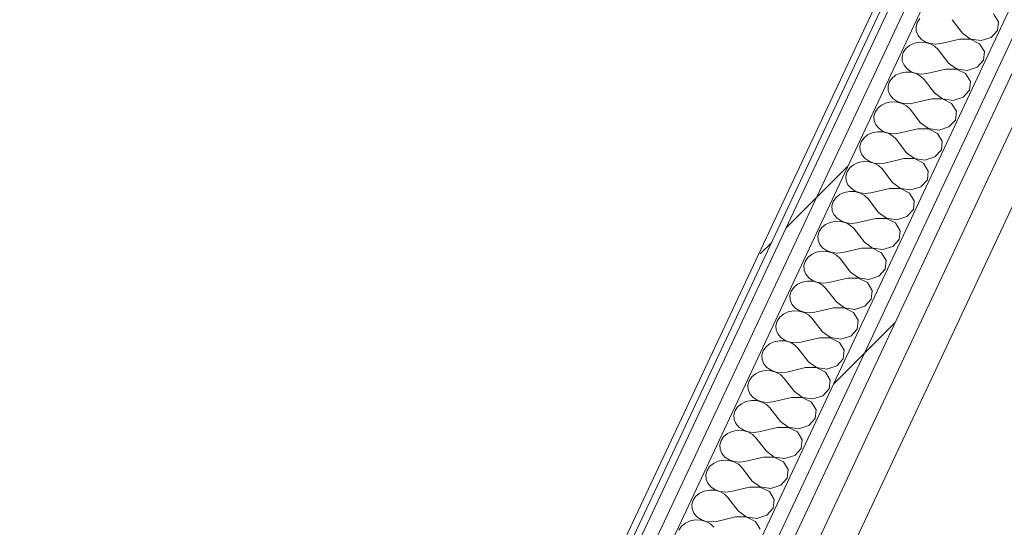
# Model space of a CAD drawing. Header units: millimetres. Extents: x -21126 to 28102, y -1237 to 9397.
# Tile 135 of 226: x -485 to 404, y -63 to 395. Entities that reach past the tile are written whole.
import ezdxf

# ---------------------------------------------------------------- set-up
doc = ezdxf.new("R2010")
doc.units = ezdxf.units.MM
doc.header["$MEASUREMENT"] = 0
doc.linetypes.add('Wipeout_Contour', pattern=[1000, 0, -1000])
doc.layers.add('Nuevo_08_E_Envans secs', color=7, linetype='Continuous')
doc.layers.add('Nuevo_09_EI_Mobiliari cuines', color=7, linetype='Continuous')
doc.layers.add('Nuevo_08_E_Envans secs_Pluma_Nº__1', color=7, linetype='Continuous', lineweight=5)
doc.layers.add('Nuevo_09_EI_Mobiliari cuines_Pluma_Nº__1', color=7, linetype='Continuous', lineweight=5)
for name, color, linetype, lineweight, true_color in [('Nuevo_08_E_Envans secs_Pluma_Nº__102', 7, 'Continuous', 5, 0xcccccc), ('Nuevo_08_E_Envans secs_Pluma_Nº__171', 171, 'Continuous', 13, 0xaaaaff), ('Nuevo_08_E_Envans secs_Pluma_Nº__177', 7, 'Continuous', 15, 0xf7e046)]:
    doc.layers.add(name, color=color, linetype=linetype, lineweight=lineweight, true_color=true_color)
pattern_1 = [(45, (0, 0), (-183.848, 183.848), [195, -65]), (45, (7e-14, 183.85), (-183.848, 183.848), [195, -65])]

# ---------------------------------------------------------------- blocks, each defined once
blk = doc.blocks.new('*X42')
at = {"layer": 'Nuevo_08_E_Envans secs_Pluma_Nº__102', "color": 254, "linetype": 'Continuous', "lineweight": 5, "true_color": 0xcccccc}
for p, q in [((398.97, 393.42), (394.63, 400.47)), ((325.71, 392.72), (324.61, 388.84)), ((328.07, 396.21), (325.71, 392.72)), ((366.62, 383.04), (357.2, 395.25)), ((398.11, 385.57), (398.97, 393.42)), ((324.61, 388.84), (324.85, 384.87)), ((324.85, 384.87), (326.42, 381.1)), ((366.62, 383.04), (373.81, 377.77)), ((392.31, 379.25), (398.11, 385.57)), ((323.1, 374.04), (318.85, 372.09)), ((327.85, 374.97), (323.1, 374.04)), ((326.42, 381.1), (329.18, 377.82)), ((332.72, 374.81), (327.85, 374.97)), ((329.18, 377.82), (332.94, 375.28)), ((337.36, 373.57), (332.72, 374.81)), ((332.94, 375.28), (337.41, 373.68)), ((341.4, 371.34), (337.36, 373.57)), ((337.41, 373.68), (342.25, 373.14)), ((342.25, 373.14), (347.08, 373.69)), ((364.09, 377.65), (347.08, 373.69)), ((373.75, 377.66), (364.09, 377.65)), ((381.98, 373.52), (373.75, 377.66)), ((373.81, 377.77), (383.32, 376.36)), ((386.31, 366.47), (381.98, 373.52)), ((383.32, 376.36), (392.31, 379.25)), ((313.06, 365.77), (311.96, 361.89)), ((315.42, 369.26), (313.06, 365.77)), ((318.85, 372.09), (315.42, 369.26)), ((344.55, 368.3), (341.4, 371.34)), ((353.97, 356.09), (344.55, 368.3)), ((385.45, 358.61), (386.31, 366.47)), ((311.96, 361.89), (312.2, 357.92)), ((312.2, 357.92), (313.76, 354.15)), ((353.97, 356.09), (361.15, 350.82)), ((379.66, 352.3), (385.45, 358.61)), ((310.45, 347.09), (306.2, 345.14)), ((315.2, 348.02), (310.45, 347.09)), ((313.76, 354.15), (316.53, 350.87)), ((320.07, 347.86), (315.2, 348.02)), ((316.53, 350.87), (320.29, 348.33)), ((324.71, 346.62), (320.07, 347.86)), ((320.29, 348.33), (324.76, 346.73)), ((324.76, 346.73), (329.59, 346.19)), ((329.59, 346.19), (334.43, 346.74)), ((351.43, 350.7), (334.43, 346.74)), ((361.1, 350.71), (351.43, 350.7)), ((369.33, 346.57), (361.1, 350.71)), ((361.15, 350.82), (370.66, 349.41)), ((370.66, 349.41), (379.66, 352.3)), ((300.41, 338.82), (299.31, 334.94)), ((302.76, 342.31), (300.41, 338.82)), ((306.2, 345.14), (302.76, 342.31)), ((328.75, 344.39), (324.71, 346.62)), ((331.89, 341.35), (328.75, 344.39)), ((341.31, 329.14), (331.89, 341.35)), ((373.66, 339.52), (369.33, 346.57)), ((372.8, 331.66), (373.66, 339.52)), ((299.31, 334.94), (299.55, 330.97)), ((299.55, 330.97), (301.11, 327.2)), ((341.31, 329.14), (348.5, 323.86)), ((367.01, 325.35), (372.8, 331.66)), ((297.8, 320.14), (293.55, 318.18)), ((302.54, 321.07), (297.8, 320.14)), ((301.11, 327.2), (303.88, 323.92)), ((307.42, 320.91), (302.54, 321.07)), ((303.88, 323.92), (307.64, 321.38)), ((312.05, 319.67), (307.42, 320.91)), ((307.64, 321.38), (312.11, 319.78)), ((338.78, 323.75), (321.77, 319.79)), ((348.45, 323.76), (338.78, 323.75)), ((356.68, 319.62), (348.45, 323.76)), ((348.5, 323.86), (358.01, 322.46)), ((358.01, 322.46), (367.01, 325.35)), ((287.75, 311.87), (286.65, 307.99)), ((290.11, 315.36), (287.75, 311.87)), ((293.55, 318.18), (290.11, 315.36)), ((316.1, 317.44), (312.05, 319.67)), ((312.11, 319.78), (316.94, 319.23)), ((319.24, 314.4), (316.1, 317.44)), ((316.94, 319.23), (321.77, 319.79)), ((328.66, 302.19), (319.24, 314.4)), ((361.01, 312.57), (356.68, 319.62)), ((360.15, 304.71), (361.01, 312.57)), ((286.65, 307.99), (286.89, 304.02)), ((286.89, 304.02), (288.46, 300.24)), ((354.35, 298.4), (360.15, 304.71)), ((289.89, 294.12), (285.14, 293.19)), ((288.46, 300.24), (291.22, 296.97)), ((294.76, 293.96), (289.89, 294.12)), ((291.22, 296.97), (294.99, 294.43)), ((299.4, 292.72), (294.76, 293.96)), ((294.99, 294.43), (299.45, 292.83)), ((326.13, 296.8), (309.12, 292.84)), ((335.79, 296.8), (326.13, 296.8)), ((328.66, 302.19), (335.85, 296.91)), ((344.02, 292.67), (335.79, 296.8)), ((335.85, 296.91), (345.36, 295.51)), ((345.36, 295.51), (354.35, 298.4)), ((275.1, 284.92), (274, 281.04)), ((277.46, 288.4), (275.1, 284.92)), ((280.89, 291.23), (277.46, 288.4)), ((285.14, 293.19), (280.89, 291.23)), ((303.44, 290.49), (299.4, 292.72)), ((299.45, 292.83), (304.29, 292.28)), ((306.59, 287.45), (303.44, 290.49)), ((304.29, 292.28), (309.12, 292.84)), ((316.01, 275.23), (306.59, 287.45)), ((348.35, 285.62), (344.02, 292.67)), ((347.49, 277.76), (348.35, 285.62)), ((274, 281.04), (274.24, 277.06)), ((274.24, 277.06), (275.8, 273.29)), ((341.7, 271.45), (347.49, 277.76)), ((277.24, 267.17), (272.49, 266.24)), ((275.8, 273.29), (278.57, 270.01)), ((282.11, 267.01), (277.24, 267.17)), ((278.57, 270.01), (282.33, 267.48)), ((286.75, 265.77), (282.11, 267.01)), ((282.33, 267.48), (286.8, 265.88)), ((313.47, 269.84), (296.47, 265.89)), ((323.14, 269.85), (313.47, 269.84)), ((316.01, 275.23), (323.19, 269.96)), ((331.37, 265.71), (323.14, 269.85)), ((323.19, 269.96), (332.7, 268.56)), ((332.7, 268.56), (341.7, 271.45)), ((262.45, 257.97), (261.35, 254.09)), ((264.8, 261.45), (262.45, 257.97)), ((268.24, 264.28), (264.8, 261.45)), ((272.49, 266.24), (268.24, 264.28)), ((290.79, 263.54), (286.75, 265.77)), ((286.8, 265.88), (291.63, 265.33)), ((293.93, 260.5), (290.79, 263.54)), ((291.63, 265.33), (296.47, 265.89)), ((303.35, 248.28), (293.93, 260.5)), ((335.7, 258.67), (331.37, 265.71)), ((334.84, 250.81), (335.7, 258.67)), ((261.35, 254.09), (261.59, 250.11)), ((261.59, 250.11), (263.15, 246.34)), ((329.05, 244.5), (334.84, 250.81)), ((264.58, 240.22), (259.84, 239.29)), ((263.15, 246.34), (265.92, 243.06)), ((269.46, 240.06), (264.58, 240.22)), ((265.92, 243.06), (269.68, 240.53)), ((274.09, 238.82), (269.46, 240.06)), ((269.68, 240.53), (274.15, 238.93)), ((300.82, 242.89), (283.81, 238.93)), ((310.49, 242.9), (300.82, 242.89)), ((303.35, 248.28), (310.54, 243.01)), ((318.72, 238.76), (310.49, 242.9)), ((310.54, 243.01), (320.05, 241.61)), ((320.05, 241.61), (329.05, 244.5)), ((252.15, 234.5), (249.79, 231.02)), ((255.59, 237.33), (252.15, 234.5)), ((259.84, 239.29), (255.59, 237.33)), ((278.14, 236.59), (274.09, 238.82)), ((274.15, 238.93), (278.98, 238.38)), ((281.28, 233.54), (278.14, 236.59)), ((278.98, 238.38), (283.81, 238.93)), ((290.7, 221.33), (281.28, 233.54)), ((323.05, 231.71), (318.72, 238.76)), ((322.19, 223.86), (323.05, 231.71)), ((249.79, 231.02), (248.69, 227.14)), ((248.69, 227.14), (248.93, 223.16)), ((248.93, 223.16), (250.5, 219.39)), ((316.39, 217.55), (322.19, 223.86)), ((250.5, 219.39), (253.26, 216.11)), ((253.26, 216.11), (257.03, 213.58)), ((257.03, 213.58), (261.49, 211.97)), ((288.17, 215.94), (271.16, 211.98)), ((297.83, 215.95), (288.17, 215.94)), ((290.7, 221.33), (297.89, 216.06)), ((306.06, 211.81), (297.83, 215.95)), ((297.89, 216.06), (307.4, 214.66)), ((307.4, 214.66), (316.39, 217.55)), ((239.5, 207.55), (237.14, 204.07)), ((242.93, 210.38), (239.5, 207.55)), ((247.18, 212.33), (242.93, 210.38)), ((251.93, 213.27), (247.18, 212.33)), ((256.8, 213.11), (251.93, 213.27)), ((261.44, 211.87), (256.8, 213.11)), ((265.48, 209.64), (261.44, 211.87)), ((261.49, 211.97), (266.33, 211.43)), ((268.63, 206.59), (265.48, 209.64)), ((266.33, 211.43), (271.16, 211.98)), ((278.05, 194.38), (268.63, 206.59)), ((310.39, 204.76), (306.06, 211.81)), ((309.53, 196.91), (310.39, 204.76)), ((237.14, 204.07), (236.04, 200.19)), ((236.04, 200.19), (236.28, 196.21)), ((236.28, 196.21), (237.84, 192.44)), ((303.74, 190.59), (309.53, 196.91)), ((237.84, 192.44), (240.61, 189.16)), ((240.61, 189.16), (244.37, 186.62)), ((275.51, 188.99), (258.51, 185.03)), ((285.18, 189), (275.51, 188.99)), ((278.05, 194.38), (285.23, 189.11)), ((293.41, 184.86), (285.18, 189)), ((285.23, 189.11), (294.74, 187.71)), ((294.74, 187.71), (303.74, 190.59)), ((226.84, 180.6), (224.49, 177.11)), ((230.28, 183.43), (226.84, 180.6)), ((234.53, 185.38), (230.28, 183.43)), ((239.28, 186.32), (234.53, 185.38)), ((244.15, 186.16), (239.28, 186.32)), ((248.79, 184.91), (244.15, 186.16)), ((244.37, 186.62), (248.84, 185.02)), ((252.83, 182.69), (248.79, 184.91)), ((248.84, 185.02), (253.67, 184.48)), ((255.97, 179.64), (252.83, 182.69)), ((253.67, 184.48), (258.51, 185.03)), ((265.39, 167.43), (255.97, 179.64)), ((297.74, 177.81), (293.41, 184.86)), ((296.88, 169.96), (297.74, 177.81)), ((224.49, 177.11), (223.39, 173.24)), ((223.39, 173.24), (223.63, 169.26)), ((223.63, 169.26), (225.19, 165.49)), ((291.09, 163.64), (296.88, 169.96)), ((225.19, 165.49), (227.96, 162.21)), ((227.96, 162.21), (231.72, 159.67)), ((262.86, 162.04), (245.85, 158.08)), ((272.53, 162.05), (262.86, 162.04)), ((265.39, 167.43), (272.58, 162.16)), ((280.76, 157.91), (272.53, 162.05)), ((272.58, 162.16), (282.09, 160.76)), ((282.09, 160.76), (291.09, 163.64)), ((214.19, 153.65), (211.83, 150.16)), ((217.63, 156.48), (214.19, 153.65)), ((221.88, 158.43), (217.63, 156.48)), ((226.62, 159.36), (221.88, 158.43)), ((231.5, 159.2), (226.62, 159.36)), ((236.13, 157.96), (231.5, 159.2)), ((231.72, 159.67), (236.19, 158.07)), ((240.18, 155.74), (236.13, 157.96)), ((236.19, 158.07), (241.02, 157.53)), ((243.32, 152.69), (240.18, 155.74)), ((241.02, 157.53), (245.85, 158.08)), ((252.74, 140.48), (243.32, 152.69)), ((285.09, 150.86), (280.76, 157.91)), ((211.83, 150.16), (210.73, 146.28)), ((210.73, 146.28), (210.97, 142.31)), ((210.97, 142.31), (212.54, 138.54)), ((278.43, 136.69), (284.23, 143.01)), ((284.23, 143.01), (285.09, 150.86)), ((212.54, 138.54), (215.3, 135.26)), ((215.3, 135.26), (219.07, 132.72)), ((250.21, 135.09), (233.2, 131.13)), ((259.87, 135.1), (250.21, 135.09)), ((252.74, 140.48), (259.93, 135.21)), ((268.1, 130.96), (259.87, 135.1)), ((259.93, 135.21), (269.44, 133.8)), ((269.44, 133.8), (278.43, 136.69)), ((201.54, 126.7), (199.18, 123.21)), ((204.97, 129.53), (201.54, 126.7)), ((209.22, 131.48), (204.97, 129.53)), ((213.97, 132.41), (209.22, 131.48)), ((218.84, 132.25), (213.97, 132.41)), ((223.48, 131.01), (218.84, 132.25)), ((219.07, 132.72), (223.53, 131.12)), ((227.52, 128.78), (223.48, 131.01)), ((223.53, 131.12), (228.37, 130.58)), ((230.67, 125.74), (227.52, 128.78)), ((228.37, 130.58), (233.2, 131.13)), ((240.09, 113.53), (230.67, 125.74)), ((272.43, 123.91), (268.1, 130.96)), ((199.18, 123.21), (198.08, 119.33)), ((198.08, 119.33), (198.32, 115.36)), ((265.78, 109.74), (271.57, 116.05)), ((271.57, 116.05), (272.43, 123.91)), ((198.32, 115.36), (199.88, 111.59)), ((199.88, 111.59), (202.65, 108.31)), ((202.65, 108.31), (206.41, 105.77)), ((237.55, 108.14), (220.55, 104.18)), ((247.22, 108.15), (237.55, 108.14)), ((240.09, 113.53), (247.27, 108.26)), ((255.45, 104.01), (247.22, 108.15)), ((247.27, 108.26), (256.78, 106.85)), ((256.78, 106.85), (265.78, 109.74)), ((188.88, 99.75), (186.53, 96.26)), ((192.32, 102.58), (188.88, 99.75)), ((196.57, 104.53), (192.32, 102.58)), ((201.32, 105.46), (196.57, 104.53)), ((206.19, 105.3), (201.32, 105.46)), ((210.83, 104.06), (206.19, 105.3)), ((206.41, 105.77), (210.88, 104.17)), ((214.87, 101.83), (210.83, 104.06)), ((210.88, 104.17), (215.71, 103.62)), ((218.01, 98.79), (214.87, 101.83)), ((215.71, 103.62), (220.55, 104.18)), ((227.43, 86.58), (218.01, 98.79)), ((259.78, 96.96), (255.45, 104.01)), ((186.53, 96.26), (185.43, 92.38)), ((185.43, 92.38), (185.67, 88.41)), ((253.13, 82.79), (258.92, 89.1)), ((258.92, 89.1), (259.78, 96.96)), ((185.67, 88.41), (187.23, 84.64)), ((187.23, 84.64), (190, 81.36)), ((190, 81.36), (193.76, 78.82)), ((224.9, 81.19), (207.89, 77.23)), ((234.57, 81.2), (224.9, 81.19)), ((227.43, 86.58), (234.62, 81.3)), ((242.8, 77.06), (234.57, 81.2)), ((234.62, 81.3), (244.13, 79.9)), ((244.13, 79.9), (253.13, 82.79)), ((176.23, 72.8), (173.87, 69.31)), ((179.67, 75.62), (176.23, 72.8)), ((183.92, 77.58), (179.67, 75.62)), ((188.66, 78.51), (183.92, 77.58)), ((193.54, 78.35), (188.66, 78.51)), ((198.17, 77.11), (193.54, 78.35)), ((193.76, 78.82), (198.23, 77.22)), ((202.22, 74.88), (198.17, 77.11)), ((198.23, 77.22), (203.06, 76.67)), ((205.36, 71.84), (202.22, 74.88)), ((203.06, 76.67), (207.89, 77.23)), ((214.78, 59.63), (205.36, 71.84)), ((247.13, 70.01), (242.8, 77.06)), ((173.87, 69.31), (172.77, 65.43)), ((172.77, 65.43), (173.01, 61.45)), ((246.27, 62.15), (247.13, 70.01)), ((173.01, 61.45), (174.58, 57.68)), ((174.58, 57.68), (177.35, 54.41)), ((177.35, 54.41), (181.11, 51.87)), ((212.25, 54.23), (195.24, 50.28)), ((221.91, 54.24), (212.25, 54.23)), ((214.78, 59.63), (221.97, 54.35)), ((230.14, 50.11), (221.91, 54.24)), ((221.97, 54.35), (231.48, 52.95)), ((231.48, 52.95), (240.47, 55.84)), ((240.47, 55.84), (246.27, 62.15)), ((163.58, 45.84), (161.22, 42.36)), ((167.01, 48.67), (163.58, 45.84)), ((171.26, 50.63), (167.01, 48.67)), ((176.01, 51.56), (171.26, 50.63)), ((180.89, 51.4), (176.01, 51.56)), ((185.52, 50.16), (180.89, 51.4)), ((181.11, 51.87), (185.57, 50.27)), ((189.56, 47.93), (185.52, 50.16)), ((185.57, 50.27), (190.41, 49.72)), ((192.71, 44.89), (189.56, 47.93)), ((190.41, 49.72), (195.24, 50.28)), ((202.13, 32.67), (192.71, 44.89)), ((234.47, 43.06), (230.14, 50.11)), ((161.22, 42.36), (160.12, 38.48)), ((160.12, 38.48), (160.36, 34.5)), ((233.61, 35.2), (234.47, 43.06)), ((160.36, 34.5), (161.92, 30.73)), ((161.92, 30.73), (164.69, 27.45)), ((164.69, 27.45), (168.45, 24.92)), ((199.59, 27.28), (182.59, 23.32)), ((209.26, 27.29), (199.59, 27.28)), ((202.13, 32.67), (209.31, 27.4)), ((217.49, 23.15), (209.26, 27.29)), ((209.31, 27.4), (218.82, 26)), ((218.82, 26), (227.82, 28.89)), ((227.82, 28.89), (233.61, 35.2)), ((150.92, 18.89), (148.57, 15.41)), ((154.36, 21.72), (150.92, 18.89)), ((158.61, 23.68), (154.36, 21.72)), ((163.36, 24.61), (158.61, 23.68)), ((168.23, 24.45), (163.36, 24.61)), ((172.87, 23.21), (168.23, 24.45)), ((168.45, 24.92), (172.92, 23.32)), ((176.91, 20.98), (172.87, 23.21)), ((172.92, 23.32), (177.75, 22.77)), ((180.05, 17.93), (176.91, 20.98)), ((177.75, 22.77), (182.59, 23.32)), ((189.47, 5.72), (180.05, 17.93)), ((221.82, 16.11), (217.49, 23.15)), ((148.57, 15.41), (147.47, 11.53)), ((147.47, 11.53), (147.71, 7.55)), ((220.96, 8.25), (221.82, 16.11)), ((147.71, 7.55), (149.27, 3.78)), ((149.27, 3.78), (152.04, 0.5)), ((152.04, 0.5), (155.8, -2.03)), ((186.94, 0.33), (169.93, -3.63)), ((196.61, 0.34), (186.94, 0.33)), ((189.47, 5.72), (196.66, 0.45)), ((204.84, -3.8), (196.61, 0.34)), ((196.66, 0.45), (206.17, -0.95)), ((206.17, -0.95), (215.17, 1.94)), ((215.17, 1.94), (220.96, 8.25)), ((138.27, -8.06), (135.91, -11.54)), ((141.71, -5.23), (138.27, -8.06)), ((145.96, -3.27), (141.71, -5.23)), ((150.7, -2.34), (145.96, -3.27)), ((155.58, -2.5), (150.7, -2.34)), ((160.21, -3.74), (155.58, -2.5)), ((155.8, -2.03), (160.27, -3.64)), ((164.26, -5.97), (160.21, -3.74)), ((160.27, -3.64), (165.1, -4.18)), ((167.4, -9.02), (164.26, -5.97)), ((165.1, -4.18), (169.93, -3.63)), ((209.17, -10.85), (204.84, -3.8)), ((135.91, -11.54), (134.81, -15.42)), ((134.81, -15.42), (135.05, -19.4)), ((176.82, -21.23), (167.4, -9.02)), ((208.31, -18.7), (209.17, -10.85)), ((135.05, -19.4), (136.62, -23.17)), ((136.62, -23.17), (139.39, -26.45)), ((139.39, -26.45), (143.15, -28.98)), ((174.29, -26.62), (157.28, -30.58)), ((183.95, -26.61), (174.29, -26.62)), ((176.82, -21.23), (184.01, -26.5)), ((192.18, -30.75), (183.95, -26.61)), ((184.01, -26.5), (193.52, -27.9)), ((193.52, -27.9), (202.51, -25.02)), ((202.51, -25.02), (208.31, -18.7)), ((125.62, -35.01), (123.26, -38.49)), ((129.05, -32.18), (125.62, -35.01)), ((133.3, -30.23), (129.05, -32.18)), ((138.05, -29.29), (133.3, -30.23)), ((142.93, -29.45), (138.05, -29.29)), ((147.56, -30.7), (142.93, -29.45)), ((143.15, -28.98), (147.61, -30.59)), ((151.61, -32.92), (147.56, -30.7)), ((147.61, -30.59), (152.45, -31.13)), ((154.75, -35.97), (151.61, -32.92)), ((152.45, -31.13), (157.28, -30.58)), ((196.51, -37.8), (192.18, -30.75)), ((123.26, -38.49), (122.16, -42.37)), ((122.16, -42.37), (122.4, -46.35)), ((164.17, -48.18), (154.75, -35.97)), ((195.65, -45.65), (196.51, -37.8)), ((122.4, -46.35), (123.96, -50.12)), ((123.96, -50.12), (126.73, -53.4)), ((164.17, -48.18), (171.35, -53.45)), ((180.86, -54.85), (189.86, -51.97)), ((189.86, -51.97), (195.65, -45.65)), ((112.96, -61.96), (110.61, -65.45)), ((116.4, -59.13), (112.96, -61.96)), ((120.65, -57.18), (116.4, -59.13)), ((125.4, -56.24), (120.65, -57.18)), ((130.27, -56.4), (125.4, -56.24)), ((126.73, -53.4), (130.49, -55.94)), ((134.91, -57.65), (130.27, -56.4)), ((130.49, -55.94), (134.96, -57.54)), ((138.95, -59.87), (134.91, -57.65)), ((134.96, -57.54), (139.79, -58.08)), ((142.09, -62.92), (138.95, -59.87)), ((139.79, -58.08), (144.63, -57.53)), ((161.63, -53.57), (144.63, -57.53)), ((171.3, -53.56), (161.63, -53.57)), ((179.53, -57.7), (171.3, -53.56)), ((171.35, -53.45), (180.86, -54.85)), ((183.86, -64.75), (179.53, -57.7))]:
    blk.add_line(p, q, dxfattribs=at)
blk = doc.blocks.new('Elem Sección_39_1')
at = {"layer": 'Nuevo_08_E_Envans secs', "lineweight": 0}
blk.add_blockref('*X42', (0, 0), dxfattribs=at)
at = {"color": 254, "linetype": 'Wipeout_Contour', "lineweight": 0, "ltscale": 7138.975996}
blk.add_wipeout([(-484.59, -1237.2), (-477.78, -1237.2), (1036.68, 1988.55), (1030.74, 1990.4)], dxfattribs=at).dxf.layer = 'Nuevo_08_E_Envans secs'
at = {"layer": 'Nuevo_08_E_Envans secs_Pluma_Nº__171', "linetype": 'Continuous', "lineweight": 13, "true_color": 0xaaaaff}
h = blk.add_hatch(dxfattribs=at)
h.set_pattern_fill('Panellat_HPL_0001', color=161, style=0, pattern_type=2)
h.set_pattern_definition(pattern_1)
h.paths.add_polyline_path([(-484.59, -1237.2), (-477.78, -1237.2), (1036.68, 1988.55), (1030.74, 1990.4)])
at = {"color": 254, "linetype": 'Wipeout_Contour', "lineweight": 0, "ltscale": 5006.09606}
blk.add_wipeout([(1102.06, 1849.46), (75.69, -336.67), (88.57, -340.7), (1114.94, 1845.44)], dxfattribs=at).dxf.layer = 'Nuevo_08_E_Envans secs'
at = {"layer": 'Nuevo_08_E_Envans secs_Pluma_Nº__177', "linetype": 'Continuous', "lineweight": 15, "true_color": 0xf7e046}
h = blk.add_hatch(dxfattribs=at)
h.set_pattern_fill('Panellat_HPL_0001', color=53, style=0, pattern_type=2)
h.set_pattern_definition(pattern_1)
h.paths.add_polyline_path([(1102.06, 1849.46), (75.69, -336.67), (88.57, -340.7), (1114.94, 1845.44)])
at = {"color": 254, "linetype": 'Wipeout_Contour', "lineweight": 0, "ltscale": 7526.90868}
blk.add_wipeout([(57.87, -343.16), (70.75, -347.18), (75.69, -336.67), (1102.06, 1849.46), (1106.99, 1859.97), (1094.11, 1864)], dxfattribs=at).dxf.layer = 'Nuevo_08_E_Envans secs'
at = {"layer": 'Nuevo_08_E_Envans secs_Pluma_Nº__177', "linetype": 'Continuous', "lineweight": 15, "true_color": 0xf7e046}
h = blk.add_hatch(dxfattribs=at)
h.set_pattern_fill('Panellat_HPL_0001', color=53, style=0, pattern_type=2)
h.set_pattern_definition(pattern_1)
h.paths.add_polyline_path([(57.87, -343.16), (70.75, -347.18), (75.69, -336.67), (1102.06, 1849.46), (1106.99, 1859.97), (1094.11, 1864)])
at = {"color": 254, "linetype": 'Wipeout_Contour', "lineweight": 0, "ltscale": 10325.532467}
blk.add_wipeout([(-456.19, -1237.2), (-441.41, -1237.2), (-197.12, -716.87), (-26.3, -353.03), (1029.67, 1896.17), (1056.25, 1952.77), (1043.36, 1956.79)], dxfattribs=at).dxf.layer = 'Nuevo_08_E_Envans secs'
at = {"layer": 'Nuevo_08_E_Envans secs_Pluma_Nº__177', "linetype": 'Continuous', "lineweight": 15, "true_color": 0xf7e046}
h = blk.add_hatch(dxfattribs=at)
h.set_pattern_fill('Panellat_HPL_0001', color=53, style=0, pattern_type=2)
h.set_pattern_definition(pattern_1)
h.paths.add_polyline_path([(-456.19, -1237.2), (-441.41, -1237.2), (-197.12, -716.87), (-26.3, -353.03), (1029.67, 1896.17), (1056.25, 1952.77), (1043.36, 1956.79)])
at = {"color": 254, "linetype": 'Wipeout_Contour', "lineweight": 0, "ltscale": 9316.097112}
blk.add_wipeout([(-470.96, -1237.2), (-456.19, -1237.2), (1043.36, 1956.79), (1048.3, 1967.3), (1035.42, 1971.33)], dxfattribs=at).dxf.layer = 'Nuevo_08_E_Envans secs'
at = {"layer": 'Nuevo_08_E_Envans secs_Pluma_Nº__177', "linetype": 'Continuous', "lineweight": 15, "true_color": 0xf7e046}
h = blk.add_hatch(dxfattribs=at)
h.set_pattern_fill('Panellat_HPL_0001', color=53, style=0, pattern_type=2)
h.set_pattern_definition(pattern_1)
h.paths.add_polyline_path([(-470.96, -1237.2), (-456.19, -1237.2), (1043.36, 1956.79), (1048.3, 1967.3), (1035.42, 1971.33)])
at = {"layer": 'Nuevo_08_E_Envans secs_Pluma_Nº__1', "color": 7, "linetype": 'Continuous', "lineweight": 5}
for p, q in [((1030.74, 1990.4), (-484.59, -1237.2)), ((1043.36, 1956.79), (-456.19, -1237.2)), ((1102.06, 1849.46), (75.69, -336.67))]:
    blk.add_line(p, q, dxfattribs=at)
at = {"layer": 'Nuevo_08_E_Envans secs_Pluma_Nº__1', "color": 7, "linetype": 'Continuous', "lineweight": 5, "flags": 128}
for points in [[(1036.68, 1988.55), (1034.4, 1983.7), (-477.78, -1237.2)], [(1040.35, 1981.84), (1035.42, 1971.33), (-470.96, -1237.2)], [(1056.25, 1952.77), (1029.67, 1896.17), (-26.3, -353.03)], [(1099.04, 1874.51), (1094.11, 1864), (57.87, -343.16)], [(1114.94, 1845.44), (890.66, 1367.73), (662.9, 882.61), (435.14, 397.49), (93.51, -330.19)]]:
    blk.add_lwpolyline(points, dxfattribs=at)
blk = doc.blocks.new('Elem Sección_56_1')
at = {"layer": 'Nuevo_09_EI_Mobiliari cuines_Pluma_Nº__1', "color": 7, "linetype": 'Continuous', "lineweight": 5}
for p, q in [((447.37, 375.13), (120.92, -320.2)), ((447.37, 303.14), (447.37, 375.13)), ((447.37, 375.13), (724.85, 288.48)), ((150.4, -329.41), (447.37, 303.14)), ((447.37, 303.14), (695.37, 225.68)), ((752.26, 298.46), (581.82, -64.57)), ((724.85, 288.48), (562, -58.38)), ((752.26, 217.66), (628.96, -44.97)), ((599.89, -51.6), (599.85, -51.95)), ((599.85, -51.95), (599.89, -52.17)), ((599.98, -51.13), (599.89, -51.6)), ((599.89, -52.17), (599.98, -52.23)), ((600.13, -50.58), (599.98, -51.13)), ((624.68, -59.94), (599.98, -52.23)), ((600.33, -49.99), (600.13, -50.58)), ((600.56, -49.39), (600.33, -49.99)), ((600.8, -48.83), (600.56, -49.39)), ((601.05, -48.34), (600.8, -48.83)), ((601.28, -47.97), (601.05, -48.34)), ((601.47, -47.72), (601.28, -47.97)), ((601.63, -47.63), (601.47, -47.72)), ((624.39, -54.74), (601.63, -47.63)), ((624.39, -47.01), (624.59, -46.35)), ((624.42, -47.69), (624.39, -47.01)), ((624.39, -56.98), (624.39, -47.01)), ((624.65, -48.34), (624.42, -47.69)), ((624.59, -46.35), (624.98, -45.76)), ((625.09, -48.92), (624.65, -48.34)), ((624.98, -45.76), (625.56, -45.27)), ((625.69, -49.38), (625.09, -48.92)), ((625.56, -45.27), (626.26, -44.91)), ((626.42, -49.71), (625.69, -49.38)), ((626.26, -44.91), (627.06, -44.72)), ((627.23, -49.87), (626.42, -49.71)), ((627.06, -44.72), (627.89, -44.7)), ((628.06, -49.85), (627.23, -49.87)), ((627.89, -44.7), (628.7, -44.86)), ((628.86, -49.65), (628.06, -49.85)), ((628.7, -44.86), (629.43, -45.18)), ((629.57, -49.3), (628.86, -49.65)), ((629.43, -45.18), (630.03, -45.65)), ((630.14, -48.81), (629.57, -49.3)), ((630.03, -45.65), (630.47, -46.22)), ((630.53, -48.21), (630.14, -48.81)), ((630.47, -46.22), (630.7, -46.87)), ((630.73, -47.55), (630.53, -48.21)), ((630.7, -46.87), (630.73, -47.55)), ((630.73, -91.57), (630.73, -47.55)), ((561.24, -60), (398.4, -406.86)), ((561.24, -60), (581.06, -66.19)), ((562, -60.24), (562, -58.38)), ((562, -58.38), (581.82, -64.57)), ((622.28, -59.2), (615.37, -73.93)), ((624.39, -57.25), (624.38, -57.5)), ((624.38, -57.5), (624.41, -57.7)), ((624.41, -56.84), (624.39, -57.25)), ((624.39, -57.57), (624.39, -57.25)), ((624.39, -78.99), (624.39, -59.85)), ((624.45, -57.96), (624.49, -58.19)), ((624.49, -58.19), (624.65, -58.75)), ((624.68, -58.84), (624.88, -59.4)), ((624.88, -59.97), (624.68, -59.94)), ((624.88, -59.4), (624.97, -59.79)), ((624.97, -59.79), (624.88, -59.97)), ((581.06, -66.19), (410.62, -429.22)), ((581.06, -135.77), (581.06, -66.19)), ((581.82, -136.01), (581.82, -64.57)), ((600.8, -70.84), (600.56, -71.4)), ((601.05, -70.35), (600.8, -70.84)), ((601.28, -69.97), (601.05, -70.35)), ((601.47, -69.73), (601.28, -69.97)), ((601.63, -69.64), (601.47, -69.73)), ((624.39, -76.75), (601.63, -69.64)), ((613.27, -78.39), (590.24, -127.44)), ((599.89, -73.61), (599.85, -73.96)), ((599.85, -73.96), (599.89, -74.17)), ((599.98, -73.14), (599.89, -73.61)), ((599.89, -74.17), (599.98, -74.24)), ((600.13, -72.59), (599.98, -73.14)), ((624.68, -81.95), (599.98, -74.24)), ((600.33, -72), (600.13, -72.59)), ((600.56, -71.4), (600.33, -72)), ((624.39, -79.26), (624.38, -79.51)), ((624.38, -79.51), (624.41, -79.71)), ((624.41, -78.85), (624.39, -79.26)), ((624.39, -79.58), (624.39, -79.26)), ((624.39, -91.03), (624.39, -81.86)), ((624.49, -80.2), (624.65, -80.76)), ((624.68, -80.85), (624.88, -81.41)), ((624.88, -81.98), (624.68, -81.95)), ((624.88, -81.41), (624.97, -81.8)), ((624.97, -81.8), (624.88, -81.98)), ((624.42, -91.71), (624.39, -91.03)), ((624.65, -92.36), (624.42, -91.71)), ((625.09, -92.93), (624.65, -92.36)), ((625.69, -93.4), (625.09, -92.93)), ((626.42, -93.72), (625.69, -93.4)), ((627.23, -93.88), (626.42, -93.72)), ((628.06, -93.86), (627.23, -93.88)), ((628.86, -93.67), (628.06, -93.86)), ((629.57, -93.31), (628.86, -93.67)), ((630.14, -92.82), (629.57, -93.31)), ((630.53, -92.23), (630.14, -92.82)), ((630.73, -91.57), (630.53, -92.23)), ((561.26, -133.6), (561.41, -133.05)), ((561.41, -133.05), (561.61, -132.46)), ((561.61, -132.46), (561.84, -131.86)), ((561.84, -131.86), (562.08, -131.3)), ((562.08, -131.3), (562.33, -130.81)), ((562.33, -130.81), (562.56, -130.44)), ((562.56, -130.44), (562.76, -130.19)), ((562.76, -130.19), (562.91, -130.1)), ((585.67, -137.21), (562.91, -130.1)), ((585.87, -128.82), (585.67, -129.48)), ((585.67, -129.48), (585.7, -130.16)), ((585.67, -139.45), (585.67, -129.48)), ((585.7, -130.16), (585.93, -130.81)), ((586.26, -128.23), (585.87, -128.82)), ((585.93, -130.81), (586.37, -131.39)), ((586.84, -127.74), (586.26, -128.23)), ((586.37, -131.39), (586.97, -131.86)), ((587.54, -127.38), (586.84, -127.74)), ((586.97, -131.86), (587.7, -132.18)), ((588.34, -127.19), (587.54, -127.38)), ((587.7, -132.18), (588.51, -132.34)), ((589.17, -127.17), (588.34, -127.19)), ((588.51, -132.34), (589.34, -132.32)), ((589.98, -127.33), (589.17, -127.17)), ((589.34, -132.32), (590.14, -132.12)), ((590.71, -127.65), (589.98, -127.33)), ((590.14, -132.12), (590.85, -131.77)), ((591.31, -128.12), (590.71, -127.65)), ((590.85, -131.77), (591.42, -131.28)), ((591.75, -128.69), (591.31, -128.12)), ((591.42, -131.28), (591.81, -130.68)), ((591.99, -129.34), (591.75, -128.69)), ((591.81, -130.68), (592.01, -130.02)), ((592.01, -130.02), (591.99, -129.34)), ((592.01, -174.04), (592.01, -130.02)), ((561.14, -134.42), (561.17, -134.07)), ((561.17, -134.64), (561.14, -134.42)), ((561.17, -134.07), (561.26, -133.6)), ((561.26, -134.7), (561.17, -134.64)), ((585.96, -142.41), (561.26, -134.7)), ((581.06, -146.99), (581.06, -140.89)), ((581.82, -145.38), (581.82, -141.12)), ((583.57, -141.67), (581.82, -145.38)), ((585.66, -139.97), (585.67, -139.72)), ((585.69, -140.17), (585.66, -139.97)), ((585.67, -139.72), (585.69, -139.31)), ((585.67, -140.04), (585.67, -139.72)), ((585.93, -141.22), (585.77, -140.66)), ((586.16, -141.87), (585.96, -141.31)), ((586.25, -142.26), (586.16, -141.87)), ((576.65, -156.4), (581.06, -146.99)), ((581.06, -145.14), (581.82, -145.38)), ((585.67, -161.46), (585.67, -142.33)), ((585.96, -142.41), (586.16, -142.44)), ((586.16, -142.44), (586.25, -142.26)), ((561.14, -156.43), (561.17, -156.08)), ((561.17, -156.65), (561.14, -156.43)), ((561.17, -156.08), (561.26, -155.61)), ((561.26, -156.71), (561.17, -156.65)), ((561.26, -155.61), (561.41, -155.06)), ((585.96, -164.42), (561.26, -156.71)), ((561.41, -155.06), (561.61, -154.47)), ((561.61, -154.47), (561.84, -153.87)), ((561.84, -153.87), (562.08, -153.31)), ((562.08, -153.31), (562.33, -152.82)), ((562.33, -152.82), (562.56, -152.44)), ((562.56, -152.44), (562.76, -152.2)), ((562.76, -152.2), (562.91, -152.11)), ((585.67, -159.22), (562.91, -152.11)), ((410.62, -510.02), (574.55, -160.86)), ((585.66, -161.98), (585.67, -161.73)), ((585.69, -162.18), (585.66, -161.98)), ((585.67, -161.73), (585.69, -161.32)), ((585.67, -162.05), (585.67, -161.73)), ((585.67, -173.5), (585.67, -164.33)), ((585.77, -162.67), (585.73, -162.44)), ((585.93, -163.23), (585.77, -162.67)), ((586.16, -163.88), (585.96, -163.32)), ((585.96, -164.42), (586.16, -164.45)), ((586.25, -164.27), (586.16, -163.88)), ((586.16, -164.45), (586.25, -164.27)), ((585.67, -173.5), (585.7, -174.18)), ((585.7, -174.18), (585.93, -174.83)), ((585.93, -174.83), (586.37, -175.4)), ((586.37, -175.4), (586.97, -175.87)), ((586.97, -175.87), (587.7, -176.19)), ((587.7, -176.19), (588.51, -176.35)), ((588.51, -176.35), (589.34, -176.33)), ((589.34, -176.33), (590.14, -176.14)), ((590.14, -176.14), (590.85, -175.79)), ((590.85, -175.79), (591.42, -175.29)), ((591.42, -175.29), (591.81, -174.7)), ((591.81, -174.7), (592.01, -174.04)), ((120.92, -320.2), (398.4, -406.86)), ((396.75, -424.89), (409.63, -428.91)), ((409.63, -428.91), (410.62, -429.22)), ((410.62, -429.22), (410.62, -510.02)), ((409.63, -509.72), (410.62, -510.02))]:
    blk.add_line(p, q, dxfattribs=at)

msp = doc.modelspace()

# ---------------------------------------------------------------- block references
at = {"layer": 'Nuevo_08_E_Envans secs', "lineweight": 0}
msp.add_blockref('Elem Sección_39_1', (0, 0), dxfattribs=at)

# ---------------------------------------------------------------- next in the draw order: block references
at = {"layer": 'Nuevo_09_EI_Mobiliari cuines', "lineweight": 0}
msp.add_blockref('Elem Sección_56_1', (0, 0), dxfattribs=at)

doc.saveas('drawing.dxf')
